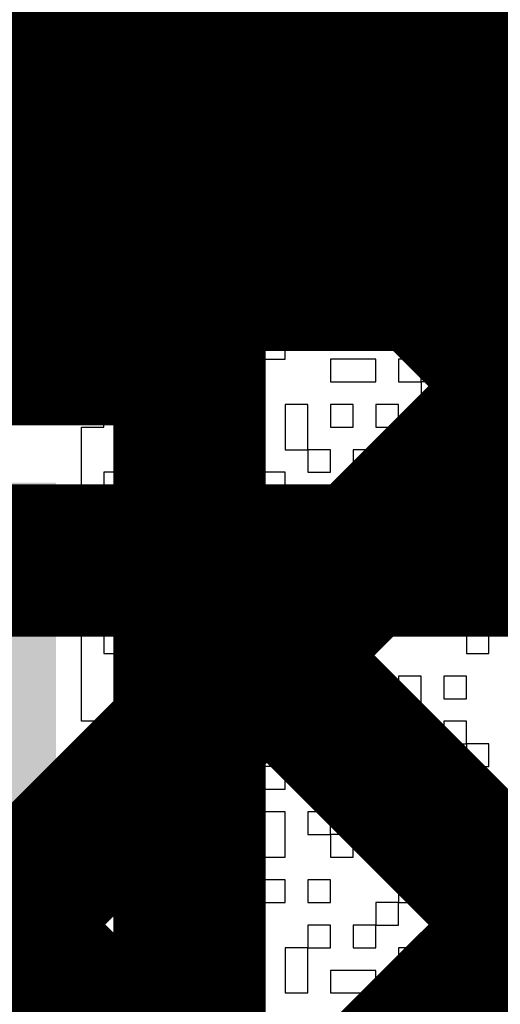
# Model space of a CAD drawing. Header units: millimetres. Extents: x 3.06 to 5.82, y 1.29 to 3.84.
# Tile 73 of 244: x 4.5691 to 4.5943, y 1.9333 to 1.985. Entities that reach past the tile are written whole.
import ezdxf

# ---------------------------------------------------------------- set-up
doc = ezdxf.new("R2010")
doc.units = ezdxf.units.MM
doc.header["$MEASUREMENT"] = 0
for name, color, linetype in [('BottomLayer', 5, 'Continuous'), ('TopLayer', 1, 'Continuous'), ('TopOverlay', 2, 'Continuous'), ('TopSolder', 216, 'Continuous')]:
    doc.layers.add(name, color=color, linetype=linetype)

# ---------------------------------------------------------------- blocks, each defined once
blk = doc.blocks.new('COM_11821_59')
at = {"layer": 'TopSolder'}
for points in [[(0.129984, 0.023685), (0.062929, 0.023685), (0.129984, -0.023685), (0.062929, -0.023685)], [(0.129984, -0.039307), (0.062929, -0.039307), (0.129984, -0.086677), (0.062929, -0.086677)]]:
    blk.add_solid(points, dxfattribs=at)

msp = doc.modelspace()

# ---------------------------------------------------------------- linework, layer by layer
at = {"layer": 'BottomLayer'}
for points, const_width in [([(4.48937, 1.978598), (4.747402, 1.978598)], 0.022), ([(4.51848, 1.956598), (4.738289, 1.956598)], 0.008), ([(4.538438, 1.908), (4.587036, 1.956598)], 0.008), ([(4.548786, 1.956598), (5.014384, 1.491)], 0.008), ([(4.565, 1.906278), (4.615321, 1.956598)], 0.008), ([(4.57707, 1.956598), (5.022308, 1.511361)], 0.008)]:
    msp.add_lwpolyline(points, dxfattribs=dict(at, const_width=const_width))
at = {"layer": 'BottomLayer', "const_width": 0.004}
for points in [[(4.57507, 1.956598, 1), (4.57907, 1.956598, 1)], [(4.585037, 1.956598, 1), (4.589036, 1.956598, 1)]]:
    msp.add_lwpolyline(points, format="xyb", close=True, dxfattribs=at)
at = {"layer": 'TopLayer', "const_width": 0.008}
for points in [[(4.577984, 1.975831), (4.580154, 1.978)], [(4.577984, 1.978), (4.620887, 1.978)], [(4.577984, 1.969315), (4.577984, 1.978)], [(4.577984, 1.947546), (4.608438, 1.978)], [(4.583953, 1.978), (4.627, 1.934953)], [(4.496929, 1.969315), (4.577984, 1.969315)], [(4.577984, 1.919262), (4.627, 1.968278)], [(4.496929, 1.967693), (4.577984, 1.967693)], [(4.577984, 1.906323), (4.577984, 1.967693)], [(4.577984, 1.955684), (4.627, 1.906669)]]:
    msp.add_lwpolyline(points, dxfattribs=at)
at = {"layer": 'TopLayer', "const_width": 0.004}
for points in [[(4.575984, 1.978, 1), (4.579984, 1.978, 1)], [(4.575984, 1.978, 1), (4.579984, 1.978, 1)], [(4.578154, 1.978, 1), (4.582154, 1.978, 1)], [(4.581953, 1.978, 1), (4.585953, 1.978, 1)], [(4.575984, 1.975831, 1), (4.579984, 1.975831, 1)], [(4.575984, 1.969315, 1), (4.579984, 1.969315, 1)], [(4.575984, 1.969315, 1), (4.579984, 1.969315, 1)], [(4.575984, 1.967693, 1), (4.579984, 1.967693, 1)], [(4.575984, 1.967693, 1), (4.579984, 1.967693, 1)], [(4.575984, 1.955684, 1), (4.579984, 1.955684, 1)], [(4.575984, 1.947546, 1), (4.579984, 1.947546, 1)]]:
    msp.add_lwpolyline(points, format="xyb", close=True, dxfattribs=at)
at = {"layer": 'TopOverlay'}
for p, q in [((4.57231, 1.983827), (4.57231, 1.985016)), ((4.581824, 1.985016), (4.581824, 1.983827)), ((4.583013, 1.983827), (4.583013, 1.985016)), ((4.590149, 1.985016), (4.590149, 1.983827)), ((4.591338, 1.983827), (4.591338, 1.985016)), ((4.592528, 1.985016), (4.592528, 1.983827)), ((4.573499, 1.983827), (4.57231, 1.983827)), ((4.573499, 1.982637), (4.573499, 1.983827)), ((4.575878, 1.983827), (4.574689, 1.983827)), ((4.574689, 1.983827), (4.574689, 1.982637)), ((4.575878, 1.982637), (4.575878, 1.983827)), ((4.578256, 1.983827), (4.577067, 1.983827)), ((4.577067, 1.983827), (4.577067, 1.982637)), ((4.578256, 1.982637), (4.578256, 1.983827)), ((4.581824, 1.983827), (4.579446, 1.983827)), ((4.579446, 1.983827), (4.579446, 1.982637)), ((4.581824, 1.983827), (4.583013, 1.983827)), ((4.581824, 1.982637), (4.581824, 1.983827)), ((4.586581, 1.983827), (4.585392, 1.983827)), ((4.585392, 1.983827), (4.585392, 1.982637)), ((4.586581, 1.982637), (4.586581, 1.983827)), ((4.58896, 1.983827), (4.587771, 1.983827)), ((4.587771, 1.983827), (4.587771, 1.982637)), ((4.58896, 1.982637), (4.58896, 1.983827)), ((4.590149, 1.983827), (4.591338, 1.983827)), ((4.592528, 1.983827), (4.594906, 1.983827)), ((4.57231, 1.981448), (4.57231, 1.982637)), ((4.57231, 1.982637), (4.573499, 1.982637)), ((4.573499, 1.982637), (4.573499, 1.981448)), ((4.574689, 1.982637), (4.573499, 1.982637)), ((4.575878, 1.981448), (4.575878, 1.982637)), ((4.577067, 1.982637), (4.577067, 1.981448)), ((4.578256, 1.981448), (4.578256, 1.982637)), ((4.579446, 1.982637), (4.580635, 1.982637)), ((4.580635, 1.982637), (4.580635, 1.981448)), ((4.581824, 1.981448), (4.581824, 1.982637)), ((4.585392, 1.982637), (4.586581, 1.982637)), ((4.586581, 1.982637), (4.586581, 1.981448)), ((4.587771, 1.982637), (4.586581, 1.982637)), ((4.587771, 1.982637), (4.58896, 1.982637)), ((4.587771, 1.981448), (4.587771, 1.982637)), ((4.592528, 1.982637), (4.590149, 1.982637)), ((4.590149, 1.982637), (4.590149, 1.981448)), ((4.592528, 1.981448), (4.592528, 1.982637)), ((4.57231, 1.980259), (4.57231, 1.981448)), ((4.573499, 1.981448), (4.573499, 1.980259)), ((4.574689, 1.980259), (4.574689, 1.981448)), ((4.574689, 1.981448), (4.575878, 1.981448)), ((4.577067, 1.981448), (4.578256, 1.981448)), ((4.580635, 1.981448), (4.581824, 1.981448)), ((4.581824, 1.981448), (4.581824, 1.980259)), ((4.583013, 1.981448), (4.581824, 1.981448)), ((4.583013, 1.980259), (4.583013, 1.981448)), ((4.585392, 1.981448), (4.584203, 1.981448)), ((4.584203, 1.981448), (4.584203, 1.980259)), ((4.585392, 1.980259), (4.585392, 1.981448)), ((4.586581, 1.981448), (4.587771, 1.981448)), ((4.590149, 1.981448), (4.592528, 1.981448)), ((4.57231, 1.97907), (4.57231, 1.980259)), ((4.573499, 1.980259), (4.574689, 1.980259)), ((4.578256, 1.980259), (4.577067, 1.980259)), ((4.577067, 1.980259), (4.577067, 1.97907)), ((4.578256, 1.97907), (4.578256, 1.980259)), ((4.581824, 1.980259), (4.583013, 1.980259)), ((4.584203, 1.980259), (4.585392, 1.980259)), ((4.58896, 1.980259), (4.587771, 1.980259)), ((4.587771, 1.980259), (4.587771, 1.97907)), ((4.58896, 1.97907), (4.58896, 1.980259)), ((4.592528, 1.980259), (4.590149, 1.980259)), ((4.590149, 1.980259), (4.590149, 1.97907)), ((4.592528, 1.97907), (4.592528, 1.980259)), ((4.57231, 1.97788), (4.57231, 1.97907)), ((4.577067, 1.97907), (4.575878, 1.97907)), ((4.575878, 1.97907), (4.575878, 1.97788)), ((4.577067, 1.97907), (4.578256, 1.97907)), ((4.577067, 1.97788), (4.577067, 1.97907)), ((4.580635, 1.97907), (4.579446, 1.97907)), ((4.579446, 1.97907), (4.579446, 1.97788)), ((4.580635, 1.97788), (4.580635, 1.97907)), ((4.583013, 1.97907), (4.581824, 1.97907)), ((4.581824, 1.97907), (4.581824, 1.97788)), ((4.583013, 1.97788), (4.583013, 1.97907)), ((4.585392, 1.97907), (4.584203, 1.97907)), ((4.584203, 1.97907), (4.584203, 1.97788)), ((4.585392, 1.97788), (4.585392, 1.97907)), ((4.587771, 1.97907), (4.58896, 1.97907)), ((4.590149, 1.97907), (4.592528, 1.97907)), ((4.594906, 1.97907), (4.593717, 1.97907)), ((4.593717, 1.97907), (4.593717, 1.97788)), ((4.57231, 1.976691), (4.57231, 1.97788)), ((4.575878, 1.97788), (4.577067, 1.97788)), ((4.579446, 1.97788), (4.580635, 1.97788)), ((4.581824, 1.97788), (4.583013, 1.97788)), ((4.583013, 1.97788), (4.583013, 1.976691)), ((4.584203, 1.97788), (4.583013, 1.97788)), ((4.584203, 1.97788), (4.585392, 1.97788)), ((4.584203, 1.976691), (4.584203, 1.97788)), ((4.585392, 1.97788), (4.585392, 1.976691)), ((4.586581, 1.97788), (4.585392, 1.97788)), ((4.586581, 1.976691), (4.586581, 1.97788)), ((4.58896, 1.97788), (4.587771, 1.97788)), ((4.587771, 1.97788), (4.587771, 1.976691)), ((4.58896, 1.976691), (4.58896, 1.97788)), ((4.592528, 1.97788), (4.591338, 1.97788)), ((4.591338, 1.97788), (4.591338, 1.976691)), ((4.592528, 1.976691), (4.592528, 1.97788)), ((4.593717, 1.97788), (4.593717, 1.976691)), ((4.574689, 1.976691), (4.57231, 1.976691)), ((4.574689, 1.975502), (4.574689, 1.976691)), ((4.578256, 1.976691), (4.575878, 1.976691)), ((4.575878, 1.976691), (4.575878, 1.975502)), ((4.578256, 1.975502), (4.578256, 1.976691)), ((4.580635, 1.976691), (4.579446, 1.976691)), ((4.579446, 1.976691), (4.579446, 1.975502)), ((4.580635, 1.975502), (4.580635, 1.976691)), ((4.583013, 1.976691), (4.584203, 1.976691)), ((4.585392, 1.976691), (4.586581, 1.976691)), ((4.587771, 1.976691), (4.58896, 1.976691)), ((4.58896, 1.976691), (4.58896, 1.975502)), ((4.590149, 1.976691), (4.58896, 1.976691)), ((4.590149, 1.975502), (4.590149, 1.976691)), ((4.591338, 1.976691), (4.592528, 1.976691)), ((4.593717, 1.976691), (4.594906, 1.976691)), ((4.57231, 1.974312), (4.57231, 1.975502)), ((4.57231, 1.975502), (4.574689, 1.975502)), ((4.575878, 1.975502), (4.578256, 1.975502)), ((4.579446, 1.975502), (4.580635, 1.975502)), ((4.583013, 1.975502), (4.581824, 1.975502)), ((4.581824, 1.975502), (4.581824, 1.974312)), ((4.583013, 1.974312), (4.583013, 1.975502)), ((4.586581, 1.975502), (4.585392, 1.975502)), ((4.585392, 1.975502), (4.585392, 1.974312)), ((4.586581, 1.974312), (4.586581, 1.975502)), ((4.58896, 1.975502), (4.590149, 1.975502)), ((4.571121, 1.973123), (4.571121, 1.974312)), ((4.571121, 1.974312), (4.57231, 1.974312)), ((4.575878, 1.974312), (4.573499, 1.974312)), ((4.573499, 1.974312), (4.573499, 1.973123)), ((4.575878, 1.973123), (4.575878, 1.974312)), ((4.578256, 1.974312), (4.577067, 1.974312)), ((4.577067, 1.974312), (4.577067, 1.973123)), ((4.578256, 1.973123), (4.578256, 1.974312)), ((4.581824, 1.974312), (4.580635, 1.974312)), ((4.580635, 1.974312), (4.580635, 1.973123)), ((4.581824, 1.974312), (4.583013, 1.974312)), ((4.581824, 1.973123), (4.581824, 1.974312)), ((4.585392, 1.974312), (4.586581, 1.974312)), ((4.586581, 1.974312), (4.586581, 1.973123)), ((4.58896, 1.974312), (4.586581, 1.974312)), ((4.58896, 1.973123), (4.58896, 1.974312)), ((4.591338, 1.974312), (4.590149, 1.974312)), ((4.590149, 1.974312), (4.590149, 1.973123)), ((4.591338, 1.973123), (4.591338, 1.974312)), ((4.593717, 1.974312), (4.592528, 1.974312)), ((4.592528, 1.974312), (4.592528, 1.973123)), ((4.593717, 1.973123), (4.593717, 1.974312)), ((4.57231, 1.973123), (4.571121, 1.973123)), ((4.57231, 1.971934), (4.57231, 1.973123)), ((4.573499, 1.973123), (4.574689, 1.973123)), ((4.574689, 1.973123), (4.574689, 1.971934)), ((4.575878, 1.971934), (4.575878, 1.973123)), ((4.577067, 1.973123), (4.578256, 1.973123)), ((4.580635, 1.973123), (4.579446, 1.973123)), ((4.579446, 1.973123), (4.579446, 1.971934)), ((4.580635, 1.971934), (4.580635, 1.973123)), ((4.580635, 1.973123), (4.581824, 1.973123)), ((4.581824, 1.973123), (4.581824, 1.971934)), ((4.583013, 1.973123), (4.581824, 1.973123)), ((4.583013, 1.971934), (4.583013, 1.973123)), ((4.586581, 1.973123), (4.586581, 1.971934)), ((4.587771, 1.971934), (4.587771, 1.973123)), ((4.587771, 1.973123), (4.58896, 1.973123)), ((4.590149, 1.973123), (4.590149, 1.971934)), ((4.591338, 1.971934), (4.591338, 1.973123)), ((4.592528, 1.973123), (4.592528, 1.971934)), ((4.593717, 1.971934), (4.593717, 1.973123)), ((4.57231, 1.970745), (4.57231, 1.971934)), ((4.574689, 1.971934), (4.575878, 1.971934)), ((4.578256, 1.971934), (4.577067, 1.971934)), ((4.577067, 1.971934), (4.577067, 1.970745)), ((4.578256, 1.970745), (4.578256, 1.971934)), ((4.579446, 1.971934), (4.580635, 1.971934)), ((4.581824, 1.971934), (4.581824, 1.970745)), ((4.583013, 1.970745), (4.583013, 1.971934)), ((4.586581, 1.971934), (4.585392, 1.971934)), ((4.585392, 1.971934), (4.585392, 1.970745)), ((4.586581, 1.971934), (4.587771, 1.971934)), ((4.586581, 1.970745), (4.586581, 1.971934)), ((4.590149, 1.971934), (4.591338, 1.971934)), ((4.592528, 1.971934), (4.593717, 1.971934)), ((4.573499, 1.970745), (4.57231, 1.970745)), ((4.573499, 1.969556), (4.573499, 1.970745)), ((4.577067, 1.970745), (4.578256, 1.970745)), ((4.578256, 1.970745), (4.578256, 1.969556)), ((4.579446, 1.970745), (4.578256, 1.970745)), ((4.579446, 1.969556), (4.579446, 1.970745)), ((4.581824, 1.970745), (4.583013, 1.970745)), ((4.585392, 1.970745), (4.586581, 1.970745)), ((4.591338, 1.970745), (4.590149, 1.970745)), ((4.590149, 1.970745), (4.590149, 1.969556)), ((4.591338, 1.969556), (4.591338, 1.970745)), ((4.57231, 1.968366), (4.57231, 1.969556)), ((4.57231, 1.969556), (4.573499, 1.969556)), ((4.577067, 1.969556), (4.575878, 1.969556)), ((4.575878, 1.969556), (4.575878, 1.968366)), ((4.577067, 1.968366), (4.577067, 1.969556)), ((4.578256, 1.969556), (4.579446, 1.969556)), ((4.579446, 1.969556), (4.579446, 1.968366)), ((4.580635, 1.969556), (4.579446, 1.969556)), ((4.580635, 1.968366), (4.580635, 1.969556)), ((4.583013, 1.969556), (4.581824, 1.969556)), ((4.581824, 1.969556), (4.581824, 1.968366)), ((4.583013, 1.968366), (4.583013, 1.969556)), ((4.586581, 1.969556), (4.585392, 1.969556)), ((4.585392, 1.969556), (4.585392, 1.968366)), ((4.586581, 1.968366), (4.586581, 1.969556)), ((4.58896, 1.969556), (4.587771, 1.969556)), ((4.587771, 1.969556), (4.587771, 1.968366)), ((4.58896, 1.968366), (4.58896, 1.969556)), ((4.590149, 1.969556), (4.591338, 1.969556)), ((4.591338, 1.969556), (4.591338, 1.968366)), ((4.592528, 1.969556), (4.591338, 1.969556)), ((4.592528, 1.968366), (4.592528, 1.969556)), ((4.57231, 1.967177), (4.57231, 1.968366)), ((4.575878, 1.968366), (4.575878, 1.967177)), ((4.577067, 1.967177), (4.577067, 1.968366)), ((4.579446, 1.968366), (4.578256, 1.968366)), ((4.578256, 1.968366), (4.578256, 1.967177)), ((4.579446, 1.968366), (4.580635, 1.968366)), ((4.579446, 1.967177), (4.579446, 1.968366)), ((4.581824, 1.968366), (4.581824, 1.967177)), ((4.583013, 1.967177), (4.583013, 1.968366)), ((4.585392, 1.968366), (4.586581, 1.968366)), ((4.587771, 1.968366), (4.58896, 1.968366)), ((4.591338, 1.968366), (4.592528, 1.968366)), ((4.592528, 1.968366), (4.592528, 1.967177)), ((4.594906, 1.968366), (4.592528, 1.968366)), ((4.573499, 1.967177), (4.57231, 1.967177)), ((4.573499, 1.965988), (4.573499, 1.967177)), ((4.575878, 1.967177), (4.575878, 1.965988)), ((4.577067, 1.965988), (4.577067, 1.967177)), ((4.578256, 1.967177), (4.579446, 1.967177)), ((4.579446, 1.967177), (4.579446, 1.965988)), ((4.580635, 1.967177), (4.579446, 1.967177)), ((4.580635, 1.965988), (4.580635, 1.967177)), ((4.581824, 1.967177), (4.583013, 1.967177)), ((4.587771, 1.967177), (4.585392, 1.967177)), ((4.585392, 1.967177), (4.585392, 1.965988)), ((4.587771, 1.965988), (4.587771, 1.967177)), ((4.590149, 1.967177), (4.58896, 1.967177)), ((4.58896, 1.967177), (4.58896, 1.965988)), ((4.590149, 1.965988), (4.590149, 1.967177)), ((4.592528, 1.967177), (4.594906, 1.967177)), ((4.57231, 1.964798), (4.57231, 1.965988)), ((4.57231, 1.965988), (4.573499, 1.965988)), ((4.575878, 1.965988), (4.577067, 1.965988)), ((4.579446, 1.965988), (4.580635, 1.965988)), ((4.580635, 1.965988), (4.580635, 1.964798)), ((4.581824, 1.965988), (4.580635, 1.965988)), ((4.581824, 1.964798), (4.581824, 1.965988)), ((4.585392, 1.965988), (4.587771, 1.965988)), ((4.58896, 1.965988), (4.590149, 1.965988)), ((4.590149, 1.965988), (4.590149, 1.964798)), ((4.591338, 1.965988), (4.590149, 1.965988)), ((4.591338, 1.964798), (4.591338, 1.965988)), ((4.594906, 1.965988), (4.592528, 1.965988)), ((4.592528, 1.965988), (4.592528, 1.964798)), ((4.573499, 1.964798), (4.57231, 1.964798)), ((4.573499, 1.963609), (4.573499, 1.964798)), ((4.577067, 1.964798), (4.575878, 1.964798)), ((4.575878, 1.964798), (4.575878, 1.963609)), ((4.577067, 1.963609), (4.577067, 1.964798)), ((4.579446, 1.964798), (4.578256, 1.964798)), ((4.578256, 1.964798), (4.578256, 1.963609)), ((4.579446, 1.963609), (4.579446, 1.964798)), ((4.580635, 1.964798), (4.581824, 1.964798)), ((4.584203, 1.964798), (4.583013, 1.964798)), ((4.583013, 1.964798), (4.583013, 1.963609)), ((4.584203, 1.963609), (4.584203, 1.964798)), ((4.586581, 1.964798), (4.585392, 1.964798)), ((4.585392, 1.964798), (4.585392, 1.963609)), ((4.586581, 1.963609), (4.586581, 1.964798)), ((4.58896, 1.964798), (4.587771, 1.964798)), ((4.587771, 1.964798), (4.587771, 1.963609)), ((4.58896, 1.963609), (4.58896, 1.964798)), ((4.590149, 1.964798), (4.591338, 1.964798)), ((4.592528, 1.964798), (4.594906, 1.964798)), ((4.57231, 1.96242), (4.57231, 1.963609)), ((4.57231, 1.963609), (4.573499, 1.963609)), ((4.575878, 1.963609), (4.577067, 1.963609)), ((4.577067, 1.963609), (4.577067, 1.96242)), ((4.578256, 1.963609), (4.577067, 1.963609)), ((4.578256, 1.963609), (4.579446, 1.963609)), ((4.578256, 1.96242), (4.578256, 1.963609)), ((4.581824, 1.963609), (4.580635, 1.963609)), ((4.580635, 1.963609), (4.580635, 1.96242)), ((4.581824, 1.96242), (4.581824, 1.963609)), ((4.583013, 1.963609), (4.583013, 1.96242)), ((4.584203, 1.96242), (4.584203, 1.963609)), ((4.585392, 1.963609), (4.586581, 1.963609)), ((4.587771, 1.963609), (4.58896, 1.963609)), ((4.58896, 1.963609), (4.58896, 1.96242)), ((4.590149, 1.963609), (4.58896, 1.963609)), ((4.590149, 1.96242), (4.590149, 1.963609)), ((4.592528, 1.963609), (4.591338, 1.963609)), ((4.591338, 1.963609), (4.591338, 1.96242)), ((4.592528, 1.96242), (4.592528, 1.963609)), ((4.57231, 1.961231), (4.57231, 1.96242)), ((4.577067, 1.96242), (4.575878, 1.96242)), ((4.575878, 1.96242), (4.575878, 1.961231)), ((4.577067, 1.96242), (4.578256, 1.96242)), ((4.577067, 1.961231), (4.577067, 1.96242)), ((4.580635, 1.96242), (4.581824, 1.96242)), ((4.583013, 1.96242), (4.584203, 1.96242)), ((4.584203, 1.96242), (4.584203, 1.961231)), ((4.585392, 1.96242), (4.584203, 1.96242)), ((4.585392, 1.961231), (4.585392, 1.96242)), ((4.587771, 1.96242), (4.586581, 1.96242)), ((4.586581, 1.96242), (4.586581, 1.961231)), ((4.587771, 1.961231), (4.587771, 1.96242)), ((4.58896, 1.96242), (4.590149, 1.96242)), ((4.591338, 1.96242), (4.592528, 1.96242)), ((4.57231, 1.960041), (4.57231, 1.961231)), ((4.574689, 1.961231), (4.573499, 1.961231)), ((4.573499, 1.961231), (4.573499, 1.960041)), ((4.574689, 1.960041), (4.574689, 1.961231)), ((4.575878, 1.961231), (4.577067, 1.961231)), ((4.579446, 1.961231), (4.578256, 1.961231)), ((4.578256, 1.961231), (4.578256, 1.960041)), ((4.579446, 1.960041), (4.579446, 1.961231)), ((4.583013, 1.961231), (4.580635, 1.961231)), ((4.580635, 1.961231), (4.580635, 1.960041)), ((4.583013, 1.960041), (4.583013, 1.961231)), ((4.584203, 1.961231), (4.585392, 1.961231)), ((4.586581, 1.961231), (4.587771, 1.961231)), ((4.587771, 1.961231), (4.587771, 1.960041)), ((4.58896, 1.961231), (4.587771, 1.961231)), ((4.58896, 1.960041), (4.58896, 1.961231)), ((4.592528, 1.961231), (4.591338, 1.961231)), ((4.591338, 1.961231), (4.591338, 1.960041)), ((4.592528, 1.960041), (4.592528, 1.961231)), ((4.57231, 1.958852), (4.57231, 1.960041)), ((4.573499, 1.960041), (4.574689, 1.960041)), ((4.577067, 1.960041), (4.575878, 1.960041)), ((4.575878, 1.960041), (4.575878, 1.958852)), ((4.577067, 1.958852), (4.577067, 1.960041)), ((4.578256, 1.960041), (4.579446, 1.960041)), ((4.580635, 1.960041), (4.583013, 1.960041)), ((4.585392, 1.960041), (4.584203, 1.960041)), ((4.584203, 1.960041), (4.584203, 1.958852)), ((4.585392, 1.958852), (4.585392, 1.960041)), ((4.587771, 1.960041), (4.587771, 1.958852)), ((4.58896, 1.958852), (4.58896, 1.960041)), ((4.591338, 1.960041), (4.590149, 1.960041)), ((4.590149, 1.960041), (4.590149, 1.958852)), ((4.591338, 1.960041), (4.592528, 1.960041)), ((4.591338, 1.958852), (4.591338, 1.960041)), ((4.57231, 1.957663), (4.57231, 1.958852)), ((4.575878, 1.958852), (4.577067, 1.958852)), ((4.580635, 1.958852), (4.578256, 1.958852)), ((4.578256, 1.958852), (4.578256, 1.957663)), ((4.580635, 1.957663), (4.580635, 1.958852)), ((4.584203, 1.958852), (4.585392, 1.958852)), ((4.585392, 1.958852), (4.585392, 1.957663)), ((4.586581, 1.958852), (4.585392, 1.958852)), ((4.586581, 1.957663), (4.586581, 1.958852)), ((4.587771, 1.958852), (4.58896, 1.958852)), ((4.590149, 1.958852), (4.591338, 1.958852)), ((4.591338, 1.958852), (4.591338, 1.957663)), ((4.593717, 1.958852), (4.591338, 1.958852)), ((4.593717, 1.957663), (4.593717, 1.958852)), ((4.57231, 1.956474), (4.57231, 1.957663)), ((4.575878, 1.957663), (4.574689, 1.957663)), ((4.574689, 1.957663), (4.574689, 1.956474)), ((4.575878, 1.956474), (4.575878, 1.957663)), ((4.578256, 1.957663), (4.580635, 1.957663)), ((4.584203, 1.957663), (4.583013, 1.957663)), ((4.583013, 1.957663), (4.583013, 1.956474)), ((4.584203, 1.956474), (4.584203, 1.957663)), ((4.585392, 1.957663), (4.586581, 1.957663)), ((4.58896, 1.957663), (4.587771, 1.957663)), ((4.587771, 1.957663), (4.587771, 1.956474)), ((4.58896, 1.956474), (4.58896, 1.957663)), ((4.591338, 1.957663), (4.590149, 1.957663)), ((4.590149, 1.957663), (4.590149, 1.956474)), ((4.591338, 1.957663), (4.593717, 1.957663)), ((4.591338, 1.956474), (4.591338, 1.957663)), ((4.57231, 1.955284), (4.57231, 1.956474)), ((4.574689, 1.956474), (4.575878, 1.956474)), ((4.580635, 1.956474), (4.578256, 1.956474)), ((4.578256, 1.956474), (4.578256, 1.955284)), ((4.580635, 1.955284), (4.580635, 1.956474)), ((4.583013, 1.956474), (4.581824, 1.956474)), ((4.581824, 1.956474), (4.581824, 1.955284)), ((4.583013, 1.956474), (4.584203, 1.956474)), ((4.583013, 1.955284), (4.583013, 1.956474)), ((4.584203, 1.956474), (4.584203, 1.955284)), ((4.585392, 1.956474), (4.584203, 1.956474)), ((4.585392, 1.955284), (4.585392, 1.956474)), ((4.587771, 1.956474), (4.58896, 1.956474)), ((4.590149, 1.956474), (4.591338, 1.956474)), ((4.573499, 1.955284), (4.57231, 1.955284)), ((4.573499, 1.954095), (4.573499, 1.955284)), ((4.577067, 1.955284), (4.575878, 1.955284)), ((4.575878, 1.955284), (4.575878, 1.954095)), ((4.577067, 1.954095), (4.577067, 1.955284)), ((4.578256, 1.955284), (4.580635, 1.955284)), ((4.581824, 1.955284), (4.583013, 1.955284)), ((4.584203, 1.955284), (4.585392, 1.955284)), ((4.58896, 1.955284), (4.587771, 1.955284)), ((4.587771, 1.955284), (4.587771, 1.954095)), ((4.58896, 1.954095), (4.58896, 1.955284)), ((4.591338, 1.955284), (4.590149, 1.955284)), ((4.590149, 1.955284), (4.590149, 1.954095)), ((4.591338, 1.954095), (4.591338, 1.955284)), ((4.594906, 1.955284), (4.592528, 1.955284)), ((4.592528, 1.955284), (4.592528, 1.954095)), ((4.57231, 1.952906), (4.57231, 1.954095)), ((4.57231, 1.954095), (4.573499, 1.954095)), ((4.573499, 1.954095), (4.573499, 1.952906)), ((4.575878, 1.954095), (4.573499, 1.954095)), ((4.575878, 1.952906), (4.575878, 1.954095)), ((4.575878, 1.954095), (4.577067, 1.954095)), ((4.579446, 1.954095), (4.578256, 1.954095)), ((4.578256, 1.954095), (4.578256, 1.952906)), ((4.579446, 1.952906), (4.579446, 1.954095)), ((4.584203, 1.954095), (4.583013, 1.954095)), ((4.583013, 1.954095), (4.583013, 1.952906)), ((4.584203, 1.952906), (4.584203, 1.954095)), ((4.587771, 1.954095), (4.58896, 1.954095)), ((4.590149, 1.954095), (4.590149, 1.952906)), ((4.591338, 1.952906), (4.591338, 1.954095)), ((4.592528, 1.954095), (4.594906, 1.954095)), ((4.57231, 1.951717), (4.57231, 1.952906)), ((4.573499, 1.952906), (4.573499, 1.951717)), ((4.574689, 1.951717), (4.574689, 1.952906)), ((4.574689, 1.952906), (4.575878, 1.952906)), ((4.578256, 1.952906), (4.578256, 1.951717)), ((4.580635, 1.952906), (4.579446, 1.952906)), ((4.580635, 1.951717), (4.580635, 1.952906)), ((4.583013, 1.952906), (4.584203, 1.952906)), ((4.587771, 1.952906), (4.585392, 1.952906)), ((4.585392, 1.952906), (4.585392, 1.951717)), ((4.587771, 1.951717), (4.587771, 1.952906)), ((4.590149, 1.952906), (4.591338, 1.952906)), ((4.593717, 1.952906), (4.592528, 1.952906)), ((4.592528, 1.952906), (4.592528, 1.951717)), ((4.593717, 1.951717), (4.593717, 1.952906)), ((4.57231, 1.950527), (4.57231, 1.951717)), ((4.573499, 1.951717), (4.574689, 1.951717)), ((4.574689, 1.951717), (4.574689, 1.950527)), ((4.575878, 1.951717), (4.574689, 1.951717)), ((4.575878, 1.950527), (4.575878, 1.951717)), ((4.578256, 1.951717), (4.577067, 1.951717)), ((4.577067, 1.951717), (4.577067, 1.950527)), ((4.578256, 1.951717), (4.580635, 1.951717)), ((4.578256, 1.950527), (4.578256, 1.951717)), ((4.580635, 1.951717), (4.580635, 1.950527)), ((4.581824, 1.951717), (4.580635, 1.951717)), ((4.581824, 1.950527), (4.581824, 1.951717)), ((4.584203, 1.951717), (4.583013, 1.951717)), ((4.583013, 1.951717), (4.583013, 1.950527)), ((4.584203, 1.950527), (4.584203, 1.951717)), ((4.585392, 1.951717), (4.587771, 1.951717)), ((4.592528, 1.951717), (4.593717, 1.951717)), ((4.57231, 1.949338), (4.57231, 1.950527)), ((4.574689, 1.950527), (4.575878, 1.950527)), ((4.577067, 1.950527), (4.578256, 1.950527)), ((4.580635, 1.950527), (4.581824, 1.950527)), ((4.583013, 1.950527), (4.584203, 1.950527)), ((4.587771, 1.950527), (4.585392, 1.950527)), ((4.585392, 1.950527), (4.585392, 1.949338)), ((4.587771, 1.949338), (4.587771, 1.950527)), ((4.590149, 1.950527), (4.58896, 1.950527)), ((4.58896, 1.950527), (4.58896, 1.949338)), ((4.590149, 1.949338), (4.590149, 1.950527)), ((4.592528, 1.950527), (4.591338, 1.950527)), ((4.591338, 1.950527), (4.591338, 1.949338)), ((4.592528, 1.949338), (4.592528, 1.950527)), ((4.57231, 1.948149), (4.57231, 1.949338)), ((4.585392, 1.949338), (4.584203, 1.949338)), ((4.584203, 1.949338), (4.584203, 1.948149)), ((4.585392, 1.949338), (4.586581, 1.949338)), ((4.585392, 1.948149), (4.585392, 1.949338)), ((4.586581, 1.949338), (4.586581, 1.948149)), ((4.587771, 1.948149), (4.587771, 1.949338)), ((4.58896, 1.949338), (4.58896, 1.948149)), ((4.590149, 1.948149), (4.590149, 1.949338)), ((4.591338, 1.949338), (4.592528, 1.949338)), ((4.575878, 1.948149), (4.57231, 1.948149)), ((4.575878, 1.94696), (4.575878, 1.948149)), ((4.579446, 1.948149), (4.577067, 1.948149)), ((4.577067, 1.948149), (4.577067, 1.94696)), ((4.579446, 1.94696), (4.579446, 1.948149)), ((4.581824, 1.948149), (4.580635, 1.948149)), ((4.580635, 1.948149), (4.580635, 1.94696)), ((4.581824, 1.94696), (4.581824, 1.948149)), ((4.584203, 1.948149), (4.583013, 1.948149)), ((4.583013, 1.948149), (4.583013, 1.94696)), ((4.584203, 1.948149), (4.585392, 1.948149)), ((4.584203, 1.94696), (4.584203, 1.948149)), ((4.586581, 1.948149), (4.587771, 1.948149)), ((4.58896, 1.948149), (4.590149, 1.948149)), ((4.592528, 1.948149), (4.591338, 1.948149)), ((4.591338, 1.948149), (4.591338, 1.94696)), ((4.592528, 1.94696), (4.592528, 1.948149)), ((4.57231, 1.94577), (4.57231, 1.94696)), ((4.57231, 1.94696), (4.575878, 1.94696)), ((4.577067, 1.94696), (4.579446, 1.94696)), ((4.579446, 1.94696), (4.579446, 1.94577)), ((4.580635, 1.94696), (4.579446, 1.94696)), ((4.580635, 1.94696), (4.581824, 1.94696)), ((4.580635, 1.94577), (4.580635, 1.94696)), ((4.583013, 1.94696), (4.584203, 1.94696)), ((4.587771, 1.94696), (4.585392, 1.94696)), ((4.585392, 1.94696), (4.585392, 1.94577)), ((4.587771, 1.94577), (4.587771, 1.94696)), ((4.591338, 1.94696), (4.592528, 1.94696)), ((4.592528, 1.94696), (4.592528, 1.94577)), ((4.593717, 1.94696), (4.592528, 1.94696)), ((4.593717, 1.94577), (4.593717, 1.94696)), ((4.571121, 1.944581), (4.571121, 1.94577)), ((4.571121, 1.94577), (4.57231, 1.94577)), ((4.575878, 1.94577), (4.573499, 1.94577)), ((4.573499, 1.94577), (4.573499, 1.944581)), ((4.575878, 1.944581), (4.575878, 1.94577)), ((4.579446, 1.94577), (4.578256, 1.94577)), ((4.578256, 1.94577), (4.578256, 1.944581)), ((4.579446, 1.94577), (4.580635, 1.94577)), ((4.579446, 1.944581), (4.579446, 1.94577)), ((4.583013, 1.94577), (4.581824, 1.94577)), ((4.581824, 1.94577), (4.581824, 1.944581)), ((4.583013, 1.944581), (4.583013, 1.94577)), ((4.585392, 1.94577), (4.587771, 1.94577)), ((4.591338, 1.94577), (4.590149, 1.94577)), ((4.590149, 1.94577), (4.590149, 1.944581)), ((4.591338, 1.944581), (4.591338, 1.94577)), ((4.592528, 1.94577), (4.593717, 1.94577)), ((4.57231, 1.944581), (4.571121, 1.944581)), ((4.57231, 1.943392), (4.57231, 1.944581)), ((4.573499, 1.944581), (4.575878, 1.944581)), ((4.575878, 1.944581), (4.575878, 1.943392)), ((4.577067, 1.944581), (4.575878, 1.944581)), ((4.577067, 1.943392), (4.577067, 1.944581)), ((4.578256, 1.944581), (4.579446, 1.944581)), ((4.581824, 1.944581), (4.583013, 1.944581)), ((4.58896, 1.944581), (4.587771, 1.944581)), ((4.587771, 1.944581), (4.587771, 1.943392)), ((4.58896, 1.943392), (4.58896, 1.944581)), ((4.590149, 1.944581), (4.590149, 1.943392)), ((4.591338, 1.943392), (4.591338, 1.944581)), ((4.593717, 1.944581), (4.592528, 1.944581)), ((4.592528, 1.944581), (4.592528, 1.943392)), ((4.593717, 1.943392), (4.593717, 1.944581)), ((4.57231, 1.942203), (4.57231, 1.943392)), ((4.575878, 1.943392), (4.577067, 1.943392)), ((4.577067, 1.943392), (4.577067, 1.942203)), ((4.578256, 1.943392), (4.577067, 1.943392)), ((4.578256, 1.942203), (4.578256, 1.943392)), ((4.580635, 1.943392), (4.579446, 1.943392)), ((4.579446, 1.943392), (4.579446, 1.942203)), ((4.580635, 1.942203), (4.580635, 1.943392)), ((4.583013, 1.943392), (4.581824, 1.943392)), ((4.581824, 1.943392), (4.581824, 1.942203)), ((4.583013, 1.942203), (4.583013, 1.943392)), ((4.585392, 1.943392), (4.584203, 1.943392)), ((4.584203, 1.943392), (4.584203, 1.942203)), ((4.585392, 1.942203), (4.585392, 1.943392)), ((4.587771, 1.943392), (4.58896, 1.943392)), ((4.590149, 1.943392), (4.591338, 1.943392)), ((4.592528, 1.943392), (4.593717, 1.943392)), ((4.593717, 1.943392), (4.593717, 1.942203)), ((4.594906, 1.943392), (4.593717, 1.943392)), ((4.573499, 1.942203), (4.57231, 1.942203)), ((4.573499, 1.941013), (4.573499, 1.942203)), ((4.575878, 1.942203), (4.574689, 1.942203)), ((4.574689, 1.942203), (4.574689, 1.941013)), ((4.575878, 1.941013), (4.575878, 1.942203)), ((4.577067, 1.942203), (4.578256, 1.942203)), ((4.579446, 1.942203), (4.580635, 1.942203)), ((4.581824, 1.942203), (4.581824, 1.941013)), ((4.583013, 1.941013), (4.583013, 1.942203)), ((4.584203, 1.942203), (4.585392, 1.942203)), ((4.585392, 1.942203), (4.585392, 1.941013)), ((4.586581, 1.942203), (4.585392, 1.942203)), ((4.586581, 1.941013), (4.586581, 1.942203)), ((4.58896, 1.942203), (4.587771, 1.942203)), ((4.587771, 1.942203), (4.587771, 1.941013)), ((4.58896, 1.941013), (4.58896, 1.942203)), ((4.591338, 1.942203), (4.590149, 1.942203)), ((4.590149, 1.942203), (4.590149, 1.941013)), ((4.591338, 1.941013), (4.591338, 1.942203)), ((4.593717, 1.942203), (4.594906, 1.942203)), ((4.57231, 1.939824), (4.57231, 1.941013)), ((4.57231, 1.941013), (4.573499, 1.941013)), ((4.574689, 1.941013), (4.575878, 1.941013)), ((4.580635, 1.941013), (4.578256, 1.941013)), ((4.578256, 1.941013), (4.578256, 1.939824)), ((4.580635, 1.939824), (4.580635, 1.941013)), ((4.581824, 1.941013), (4.583013, 1.941013)), ((4.585392, 1.941013), (4.586581, 1.941013)), ((4.587771, 1.941013), (4.58896, 1.941013)), ((4.590149, 1.941013), (4.590149, 1.939824)), ((4.591338, 1.939824), (4.591338, 1.941013)), ((4.593717, 1.941013), (4.592528, 1.941013)), ((4.592528, 1.941013), (4.592528, 1.939824)), ((4.593717, 1.939824), (4.593717, 1.941013)), ((4.57231, 1.938635), (4.57231, 1.939824)), ((4.577067, 1.939824), (4.575878, 1.939824)), ((4.575878, 1.939824), (4.575878, 1.938635)), ((4.577067, 1.938635), (4.577067, 1.939824)), ((4.578256, 1.939824), (4.578256, 1.938635)), ((4.579446, 1.938635), (4.579446, 1.939824)), ((4.579446, 1.939824), (4.580635, 1.939824)), ((4.583013, 1.939824), (4.581824, 1.939824)), ((4.581824, 1.939824), (4.581824, 1.938635)), ((4.583013, 1.938635), (4.583013, 1.939824)), ((4.585392, 1.939824), (4.584203, 1.939824)), ((4.584203, 1.939824), (4.584203, 1.938635)), ((4.585392, 1.938635), (4.585392, 1.939824)), ((4.590149, 1.939824), (4.58896, 1.939824)), ((4.58896, 1.939824), (4.58896, 1.938635)), ((4.591338, 1.938635), (4.591338, 1.939824)), ((4.592528, 1.939824), (4.593717, 1.939824)), ((4.573499, 1.938635), (4.57231, 1.938635)), ((4.573499, 1.937446), (4.573499, 1.938635)), ((4.575878, 1.938635), (4.577067, 1.938635)), ((4.578256, 1.938635), (4.579446, 1.938635)), ((4.581824, 1.938635), (4.580635, 1.938635)), ((4.580635, 1.938635), (4.580635, 1.937446)), ((4.581824, 1.938635), (4.583013, 1.938635)), ((4.581824, 1.937446), (4.581824, 1.938635)), ((4.584203, 1.938635), (4.585392, 1.938635)), ((4.58896, 1.938635), (4.587771, 1.938635)), ((4.587771, 1.938635), (4.587771, 1.937446)), ((4.58896, 1.938635), (4.591338, 1.938635)), ((4.58896, 1.937446), (4.58896, 1.938635)), ((4.591338, 1.938635), (4.591338, 1.937446)), ((4.592528, 1.938635), (4.591338, 1.938635)), ((4.592528, 1.937446), (4.592528, 1.938635)), ((4.57231, 1.936256), (4.57231, 1.937446)), ((4.57231, 1.937446), (4.573499, 1.937446)), ((4.577067, 1.937446), (4.575878, 1.937446)), ((4.575878, 1.937446), (4.575878, 1.936256)), ((4.577067, 1.936256), (4.577067, 1.937446)), ((4.580635, 1.937446), (4.581824, 1.937446)), ((4.585392, 1.937446), (4.584203, 1.937446)), ((4.584203, 1.937446), (4.584203, 1.936256)), ((4.585392, 1.936256), (4.585392, 1.937446)), ((4.587771, 1.937446), (4.586581, 1.937446)), ((4.586581, 1.937446), (4.586581, 1.936256)), ((4.587771, 1.937446), (4.58896, 1.937446)), ((4.587771, 1.936256), (4.587771, 1.937446)), ((4.591338, 1.937446), (4.592528, 1.937446)), ((4.573499, 1.936256), (4.57231, 1.936256)), ((4.573499, 1.935067), (4.573499, 1.936256)), ((4.575878, 1.936256), (4.577067, 1.936256)), ((4.577067, 1.936256), (4.577067, 1.935067)), ((4.578256, 1.936256), (4.577067, 1.936256)), ((4.578256, 1.935067), (4.578256, 1.936256)), ((4.581824, 1.936256), (4.580635, 1.936256)), ((4.580635, 1.936256), (4.580635, 1.935067)), ((4.581824, 1.935067), (4.581824, 1.936256)), ((4.584203, 1.936256), (4.583013, 1.936256)), ((4.583013, 1.936256), (4.583013, 1.935067)), ((4.584203, 1.936256), (4.585392, 1.936256)), ((4.584203, 1.935067), (4.584203, 1.936256)), ((4.586581, 1.936256), (4.587771, 1.936256)), ((4.590149, 1.936256), (4.58896, 1.936256)), ((4.58896, 1.936256), (4.58896, 1.935067)), ((4.590149, 1.935067), (4.590149, 1.936256)), ((4.592528, 1.936256), (4.591338, 1.936256)), ((4.591338, 1.936256), (4.591338, 1.935067)), ((4.592528, 1.935067), (4.592528, 1.936256)), ((4.594906, 1.936256), (4.593717, 1.936256)), ((4.593717, 1.936256), (4.593717, 1.935067)), ((4.57231, 1.933878), (4.57231, 1.935067)), ((4.57231, 1.935067), (4.573499, 1.935067)), ((4.577067, 1.935067), (4.577067, 1.933878)), ((4.579446, 1.935067), (4.578256, 1.935067)), ((4.579446, 1.933878), (4.579446, 1.935067)), ((4.580635, 1.935067), (4.580635, 1.933878)), ((4.581824, 1.933878), (4.581824, 1.935067)), ((4.583013, 1.935067), (4.583013, 1.933878)), ((4.584203, 1.933878), (4.584203, 1.935067)), ((4.587771, 1.935067), (4.585392, 1.935067)), ((4.585392, 1.935067), (4.585392, 1.933878)), ((4.587771, 1.933878), (4.587771, 1.935067)), ((4.58896, 1.935067), (4.590149, 1.935067)), ((4.590149, 1.935067), (4.590149, 1.933878)), ((4.591338, 1.935067), (4.590149, 1.935067)), ((4.591338, 1.935067), (4.592528, 1.935067)), ((4.591338, 1.933878), (4.591338, 1.935067)), ((4.593717, 1.935067), (4.594906, 1.935067)), ((4.57231, 1.932689), (4.57231, 1.933878)), ((4.577067, 1.933878), (4.575878, 1.933878)), ((4.575878, 1.933878), (4.575878, 1.932689)), ((4.577067, 1.933878), (4.579446, 1.933878)), ((4.577067, 1.932689), (4.577067, 1.933878)), ((4.580635, 1.933878), (4.581824, 1.933878)), ((4.583013, 1.933878), (4.584203, 1.933878)), ((4.585392, 1.933878), (4.587771, 1.933878)), ((4.590149, 1.933878), (4.591338, 1.933878)), ((4.594906, 1.933878), (4.592528, 1.933878)), ((4.592528, 1.933878), (4.592528, 1.932689))]:
    msp.add_line(p, q, dxfattribs=at)

# ---------------------------------------------------------------- block references
msp.add_blockref('COM_11821_59', (4.441, 2))

doc.saveas('drawing.dxf')
